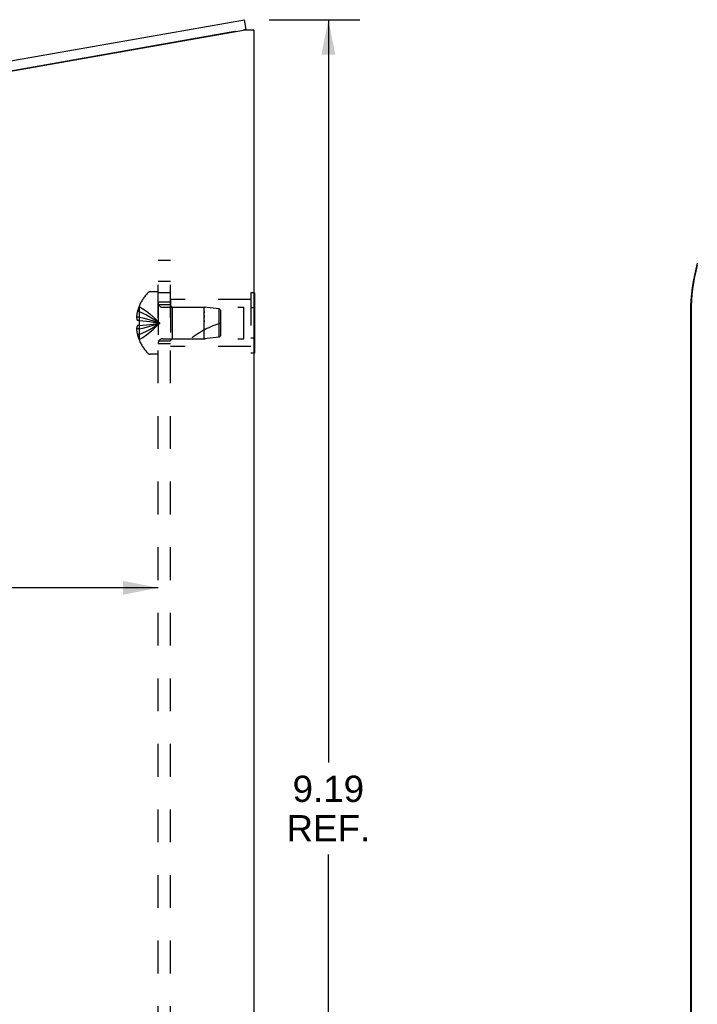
# Model space of a CAD drawing. Header units: inches. Extents: x 0 to 35.6, y 0 to 23.
# Tile 41 of 56: x 22.1 to 26.1, y 5.9 to 11.8. Entities that reach past the tile are written whole.
import ezdxf

# ---------------------------------------------------------------- set-up
doc = ezdxf.new("R2010")
doc.units = ezdxf.units.IN
doc.header["$LTSCALE"] = 1.957805
doc.header["$MEASUREMENT"] = 0
doc.linetypes.add('HIDDEN', pattern=[0.2, 0.1, -0.1])
doc.layers.get('0').update_dxf_attribs({"linetype": 'CONTINUOUS'})
for name, color, linetype in [('02___PRT_ALL_AXES', 7, 'CONTINUOUS'), ('06___PRT_ALL_SURFS', 7, 'CONTINUOUS'), ('DEFAULT_2', 8, 'HIDDEN'), ('DIMENSIONS', 7, 'CONTINUOUS')]:
    doc.layers.add(name, color=color, linetype=linetype)
doc.styles.get("Standard").update_dxf_attribs({"font": 'arial.ttf'})
doc.dimstyles.new('DIMSTYLE_1', dxfattribs={"dimtxt": 0.157043, "dimasz": 0.209391, "dimexe": 0.09, "dimexo": 0.07, "dimgap": 0.0375, "dimtad": 0, "dimtih": 1, "dimtoh": 1, "dimzin": 4, "dimdsep": 46, "dimtxsty": 'Standard', "dimblk": '_FILLED', "dimblk1": '_FILLED', "dimblk2": '_FILLED', "dimcen": 0.09, "dimazin": 1, "dimtfac": 1, "dimtofl": 0, "dimtmove": 0, "dimatfit": 3, "dimldrblk": '_FILLED', "dimfxl": 0, "dimtolj": 1, "dimtzin": 4, "dimarcsym": 0})

# ---------------------------------------------------------------- blocks, each defined once
blk = doc.blocks.new('_FILLED')
at = {"color": 0, "linetype": 'ByBlock'}
blk.add_solid([(0, 0), (-1, 0.2), (-1, -0.2)], dxfattribs=at)
blk = doc.blocks.new('*D17')
at = {"layer": 'DIMENSIONS', "color": 2, "linetype": 'Continuous'}
for p, q in [((18.765, 8.4231), (20.0693, 8.4231)), ((22.882, 8.4231), (21.5778, 8.4231))]:
    blk.add_line(p, q, dxfattribs=at)
at = {"layer": 'DIMENSIONS', "color": 2, "linetype": 'Continuous', "xscale": 0.2093908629, "yscale": 0.2093908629, "zscale": 0.2093908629, "rotation": 180}
blk.add_blockref('_FILLED', (18.765, 8.4231), dxfattribs=at)
at = {"layer": 'DIMENSIONS', "color": 2, "linetype": 'Continuous', "xscale": 0.2093908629, "yscale": 0.2093908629, "zscale": 0.2093908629}
blk.add_blockref('_FILLED', (22.882, 8.4231), dxfattribs=at)
at = {"layer": 'DIMENSIONS', "color": 2, "linetype": 'Continuous', "insert": (20.8235, 8.5017), "char_height": 0.157043, "width": 1.351505, "attachment_point": 2, "line_spacing_factor": 0.9}
blk.add_mtext('4.12 USABLE\\PDEPTH', dxfattribs=at)
blk = doc.blocks.new('*D18')
at = {"layer": 'DIMENSIONS', "color": 2, "linetype": 'Continuous'}
for p, q in [((23.5448, 11.816), (24.0871, 11.816)), ((23.8986, 11.816), (23.8986, 7.3798)), ((23.8986, 2.6294), (23.8986, 6.8301)), ((23.4876, 2.6294), (24.0871, 2.6294))]:
    blk.add_line(p, q, dxfattribs=at)
at = {"layer": 'DIMENSIONS', "color": 2, "linetype": 'Continuous', "xscale": 0.2093908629, "yscale": 0.2093908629, "zscale": 0.2093908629}
for p, rotation in [((23.8986, 11.816), 90), ((23.8986, 2.6294), 270)]:
    blk.add_blockref('_FILLED', p, dxfattribs=dict(at, rotation=rotation))
at = {"layer": 'DIMENSIONS', "color": 2, "linetype": 'Continuous', "insert": (23.8986, 7.3012), "char_height": 0.15704, "width": 0.498568, "attachment_point": 2, "line_spacing_factor": 0.9}
blk.add_mtext('9.19\\PREF.', dxfattribs=at)

msp = doc.modelspace()

# ---------------------------------------------------------------- linework, layer by layer
at = {"color": 3, "linetype": 'Continuous'}
for p, q in [((19.4924, 11.1273), (23.3983, 11.816)), ((19.513, 11.0694), (23.393, 11.7535)), ((23.453, 11.7535), (23.393, 11.7535)), ((23.453, 11.7535), (23.453, 2.7414))]:
    msp.add_line(p, q, dxfattribs=at)
at = {"color": 7, "linetype": 'Continuous'}
for p, q in [((23.4087, 11.7569), (23.3983, 11.816)), ((23.3409, 11.745), (19.5093, 11.0694)), ((23.3442, 11.7456), (23.341, 11.7444)), ((23.4087, 11.7569), (23.3893, 11.7535)), ((26.0608, 10.0669), (26.0608, 3.6919)), ((26.064, 10.0669), (26.064, 3.6919))]:
    msp.add_line(p, q, dxfattribs=at)
for radius, start in [(1.1029, 164.45261), (1.0996, 165.0857)]:
    msp.add_arc((27.1636, 10.0669), radius, start, 180, dxfattribs=at)
at = {"layer": '02___PRT_ALL_AXES', "color": 8, "linetype": 'HIDDEN'}
for p, q in [((22.882, 10.1294), (22.882, 9.8794)), ((22.957, 10.1294), (22.882, 10.1294)), ((22.957, 10.1444), (22.957, 9.8644)), ((22.957, 10.1134), (22.882, 10.1134)), ((22.957, 9.8954), (22.882, 9.8954)), ((22.957, 9.8794), (22.882, 9.8794))]:
    msp.add_line(p, q, dxfattribs=at)
at = {"layer": '06___PRT_ALL_SURFS', "color": 8, "linetype": 'HIDDEN'}
for p, q in [((23.436, 10.1845), (23.436, 9.8243)), ((23.453, 10.1845), (23.436, 10.1845)), ((23.436, 10.1444), (22.957, 10.1444)), ((23.453, 10.0945), (23.436, 10.0945)), ((23.453, 9.9143), (23.436, 9.9143)), ((23.436, 9.8644), (22.957, 9.8644)), ((23.453, 9.8243), (23.436, 9.8243))]:
    msp.add_line(p, q, dxfattribs=at)
at = {"layer": '06___PRT_ALL_SURFS', "color": 7, "linetype": 'Continuous'}
for p, q in [((23.457, 10.1845), (23.453, 10.1845)), ((23.457, 10.1845), (23.457, 9.8243)), ((23.457, 10.0945), (23.453, 10.0945)), ((23.457, 9.9143), (23.453, 9.9143)), ((23.457, 9.8243), (23.453, 9.8243))]:
    msp.add_line(p, q, dxfattribs=at)
at = {"layer": 'DEFAULT_2', "color": 8, "linetype": 'HIDDEN'}
for p, q in [((22.882, 3.3794), (22.882, 10.3794)), ((22.882, 10.3794), (22.957, 10.3794)), ((22.957, 3.3794), (22.957, 10.3794)), ((22.882, 10.2544), (22.957, 10.2544)), ((22.882, 10.1909), (22.8355, 10.1909)), ((22.957, 10.1854), (22.882, 10.1854)), ((22.7687, 10.0729), (22.7586, 10.0729)), ((22.7691, 10.1037), (22.7687, 10.1039)), ((22.7691, 10.1037), (22.7687, 10.1027)), ((22.7687, 10.1027), (22.7687, 10.0199)), ((22.9102, 10.0984), (23.157, 10.0984)), ((22.957, 10.1094), (22.967, 10.0994)), ((22.967, 10.0994), (22.967, 9.9094)), ((22.967, 10.0994), (23.3945, 10.0994)), ((23.157, 10.0044), (23.157, 10.0984)), ((23.2471, 10.0894), (23.157, 10.0984)), ((23.2471, 9.9194), (23.2471, 10.0894)), ((23.257, 10.0784), (23.2471, 10.0894)), ((23.257, 9.9304), (23.257, 10.0784)), ((23.3945, 9.9094), (23.3945, 10.0994)), ((22.7687, 10.0393), (22.7537, 10.0393)), ((22.7687, 10.0199), (22.7586, 10.0199)), ((22.7691, 10.0199), (22.7687, 10.0199)), ((22.7687, 10.0199), (22.7911, 10.0177)), ((22.8333, 9.9958), (22.8538, 9.9985)), ((23.157, 10.0204), (23.157, 10.0124)), ((23.157, 9.9104), (23.157, 10.0124)), ((22.7687, 9.9695), (22.7537, 9.9695)), ((22.7687, 9.9889), (22.7586, 9.9889)), ((22.7687, 9.9889), (22.7911, 9.9911)), ((22.7687, 9.9889), (22.7687, 9.9061)), ((22.7687, 9.9889), (22.7691, 9.9889)), ((22.7908, 9.991), (22.8126, 9.9934)), ((22.8124, 9.9933), (22.8335, 9.9959)), ((22.7687, 9.9359), (22.7586, 9.9359)), ((22.7687, 9.9061), (22.7691, 9.9051)), ((22.7691, 9.9051), (22.7687, 9.9049)), ((22.9102, 9.9104), (23.157, 9.9104)), ((22.957, 9.8994), (22.967, 9.9094)), ((22.967, 9.9094), (23.3945, 9.9094)), ((23.2471, 9.9194), (23.157, 9.9104)), ((23.257, 9.9304), (23.2471, 9.9194)), ((22.882, 9.8179), (22.8355, 9.8179))]:
    msp.add_line(p, q, dxfattribs=at)
for points in [[(22.7586, 10.0729), (22.7577, 10.0687), (22.7568, 10.0645), (22.7561, 10.0603), (22.7554, 10.0561), (22.7549, 10.0519), (22.7544, 10.0477), (22.754, 10.0435), (22.7537, 10.0393)], [(22.7687, 10.0729), (22.7908, 10.0634), (22.8124, 10.0532), (22.8333, 10.0422), (22.8537, 10.0304), (22.8735, 10.0178), (22.8927, 10.0044)], [(22.7691, 10.1037), (22.7911, 10.09), (22.8126, 10.0751), (22.8335, 10.0591), (22.8538, 10.042), (22.8735, 10.0238), (22.8927, 10.0044)], [(23.157, 10.0763), (23.157, 10.0707), (23.157, 10.0646)], [(22.7537, 10.0393), (22.754, 10.037), (22.7544, 10.0346), (22.7548, 10.0323), (22.7553, 10.0299), (22.756, 10.0275), (22.7567, 10.025), (22.7576, 10.0225), (22.7586, 10.0199)], [(22.7687, 10.0393), (22.7908, 10.0345), (22.8124, 10.0293), (22.8333, 10.0236), (22.8537, 10.0176), (22.8735, 10.0112), (22.8927, 10.0044)], [(22.7691, 10.0199), (22.7689, 10.0173), (22.7688, 10.0147), (22.7688, 10.0122), (22.7687, 10.0096), (22.7687, 10.007), (22.7687, 10.0044)], [(22.7687, 9.9359), (22.7908, 9.9453), (22.8124, 9.9556), (22.8333, 9.9666), (22.8537, 9.9784), (22.8735, 9.991), (22.8927, 10.0044)], [(22.7687, 10.0044), (22.7687, 10.0018), (22.7687, 9.9992), (22.7688, 9.9966), (22.7688, 9.9941), (22.7689, 9.9915), (22.7691, 9.9889)], [(22.7687, 9.9695), (22.7908, 9.9743), (22.8124, 9.9795), (22.8333, 9.9851), (22.8537, 9.9911), (22.8735, 9.9976), (22.8927, 10.0044)], [(22.7691, 9.9051), (22.7911, 9.9188), (22.8126, 9.9337), (22.8335, 9.9496), (22.8538, 9.9667), (22.8735, 9.985), (22.8927, 10.0044)], [(22.7908, 10.0178), (22.8126, 10.0154), (22.8335, 10.0129), (22.8538, 10.0103), (22.8735, 10.0074), (22.8927, 10.0044)], [(22.8124, 10.0154), (22.8333, 10.0129), (22.8537, 10.0103), (22.8735, 10.0074), (22.8927, 10.0044)], [(22.8537, 9.9985), (22.8735, 10.0014), (22.8927, 10.0044)], [(22.8538, 9.9985), (22.8735, 10.0014), (22.8927, 10.0044)], [(23.157, 10.0511), (23.157, 10.0438), (23.157, 10.0362)], [(22.7586, 9.9889), (22.7576, 9.9863), (22.7567, 9.9838), (22.756, 9.9813), (22.7553, 9.9789), (22.7548, 9.9765), (22.7544, 9.9742), (22.754, 9.9718), (22.7537, 9.9695)], [(22.7537, 9.9695), (22.754, 9.9653), (22.7544, 9.9611), (22.7549, 9.9569), (22.7554, 9.9527), (22.7561, 9.9485), (22.7568, 9.9443), (22.7577, 9.9401), (22.7586, 9.9359)]]:
    msp.add_lwpolyline(points, dxfattribs=at)
for centre, radius, start, end in [((23.0108, 10.0044), 0.2618, 136.4862, 157.66431), ((22.8355, 10.1709), 0.02, 90, 136.4862), ((22.9102, 10.1266), 0.0282, 180, 270), ((23.0108, 10.0044), 0.2614, 157.91062, 164.80589), ((23.4272, 9.4591), 0.5712, 107.33536, 127.81376), ((23.0108, 10.0044), 0.2614, 195.19411, 202.08938), ((23.0108, 10.0044), 0.2618, 202.33569, 223.5138), ((22.9102, 9.8822), 0.0282, 90, 180), ((22.8355, 9.8379), 0.02, 223.5138, 270)]:
    msp.add_arc(centre, radius, start, end, dxfattribs=at)

# ---------------------------------------------------------------- dimensions: what is measured, and where the dimension line sits
at = {"layer": 'DIMENSIONS', "color": 2, "linetype": 'Continuous'}
for base, p1, p2, angle, text, picture, middle in [((23.8986, 11.816), (23.4176, 2.6294), (23.4748, 11.816), 90, '<>\\PREF.', '*D18', (23.8986, 7.1049)), ((18.765, 8.4231), (22.882, 9.2216), (18.765, 11.0694), 180, '<> USABLE\\PDEPTH', '*D17', (20.8235, 8.3054))]:
    dim = msp.add_linear_dim(base=base, p1=p1, p2=p2, angle=angle, text=text, dimstyle='DIMSTYLE_1', dxfattribs=at)
    dim.commit()
    dim.dimension.update_dxf_attribs({"geometry": picture, "text_midpoint": middle, "dimtype": 160})

doc.saveas('drawing.dxf')
